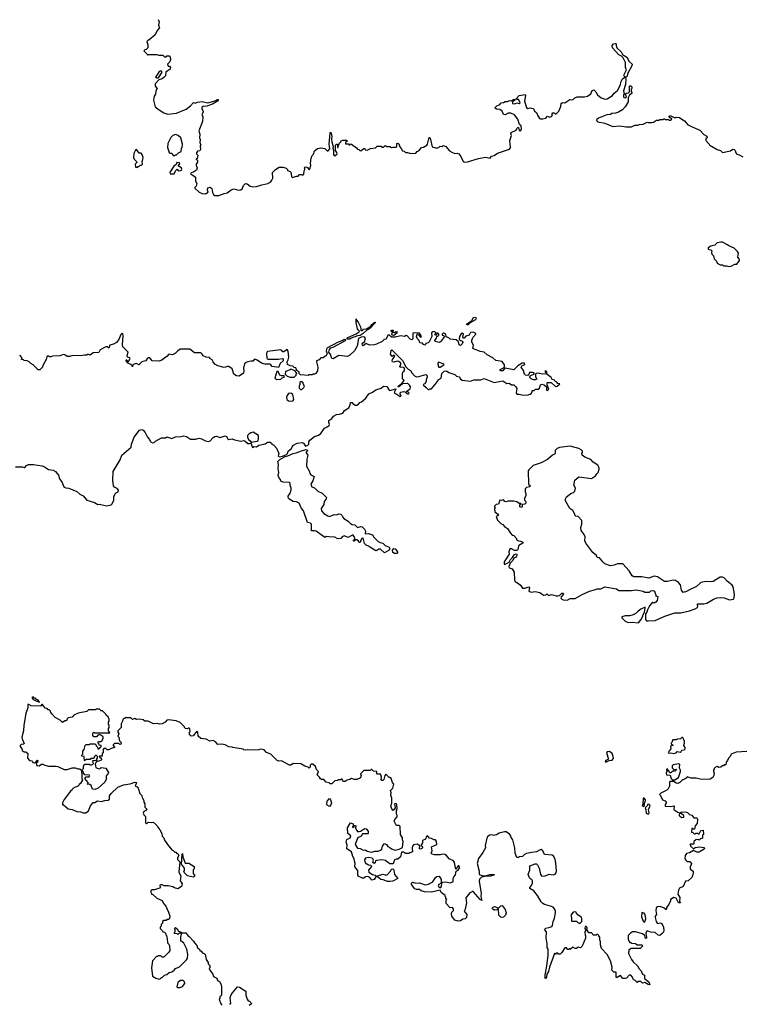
# Model space of a CAD drawing. Extents: x 2240384 to 2404287, y 351326 to 526670.
# Tile 112 of 256: x 2383388 to 2392571, y 402831 to 415372. Entities that reach past the tile are written whole.
import ezdxf

# ---------------------------------------------------------------- set-up
doc = ezdxf.new("R2010")
doc.units = 0

msp = doc.modelspace()

# ---------------------------------------------------------------- linework, layer by layer
at = {"layer": '0CON20XD'}
for points in [[(2385152, 415375), (2385166, 415346), (2385157, 415305), (2385170, 415265), (2385161, 415259), (2385138, 415235), (2385115, 415180), (2385035, 415110), (2385025, 415110), (2385010, 415095), (2385022, 415052), (2385020, 415015), (2384998, 414992), (2384982, 414988), (2384970, 414975), (2385008, 414938), (2385015, 414920), (2385025, 414930), (2385135, 414930), (2385155, 414922), (2385212, 414922), (2385235, 414900), (2385255, 414900), (2385265, 414910), (2385292, 414912), (2385307, 414895), (2385308, 414865), (2385300, 414835), (2385272, 414805), (2385282, 414782), (2385298, 414778), (2385310, 414765), (2385300, 414735), (2385285, 414730), (2385265, 414710), (2385252, 414708), (2385248, 414655), (2385226, 414634), (2385202, 414618), (2385163, 414607), (2385114, 414555), (2385114, 414525), (2385138, 414495), (2385123, 414467), (2385120, 414425), (2385103, 414397), (2385093, 414345), (2385114, 414264), (2385165, 414222), (2385226, 414186), (2385275, 414168), (2385385, 414183), (2385508, 414232), (2385565, 414273), (2385605, 414318), (2385625, 414310), (2385655, 414321), (2385715, 414328), (2385785, 414315), (2385834, 414324), (2385888, 414342), (2385905, 414356), (2385918, 414355), (2385919, 414345), (2385911, 414335), (2385845, 414297), (2385775, 414271), (2385728, 414265), (2385710, 414255), (2385710, 414235), (2385728, 414205), (2385728, 414195), (2385710, 414165), (2385720, 414135), (2385717, 414075), (2385670, 413955), (2385682, 413915), (2385678, 413865), (2385688, 413845), (2385683, 413807), (2385698, 413775), (2385690, 413765), (2385693, 413717), (2385685, 413702), (2385653, 413697), (2385640, 413675), (2385640, 413665), (2385660, 413645), (2385648, 413602), (2385632, 413595), (2385648, 413588), (2385652, 413575), (2385652, 413558), (2385637, 413533), (2385637, 413515), (2385650, 413485), (2385640, 413455), (2385602, 413428), (2385575, 413423), (2385564, 413405), (2385595, 413393), (2385628, 413365), (2385630, 413315), (2385647, 413285), (2385635, 413250), (2385620, 413235), (2385622, 413225), (2385675, 413174), (2385715, 413157), (2385755, 413152), (2385792, 413175), (2385782, 413202), (2385785, 413230), (2385815, 413238), (2385835, 413220), (2385845, 413170), (2385857, 413147), (2385875, 413132), (2385925, 413132), (2385992, 413158), (2386030, 413165), (2386084, 413206), (2386115, 413217), (2386175, 413200), (2386205, 413203), (2386223, 413217), (2386242, 413258), (2386265, 413287), (2386285, 413283), (2386325, 413250), (2386355, 413244), (2386405, 413246), (2386475, 413270), (2386550, 413285), (2386588, 413305), (2386602, 413328), (2386612, 413355), (2386610, 413425), (2386650, 413465), (2386695, 413492), (2386745, 413492), (2386785, 413480), (2386800, 413465), (2386802, 413452), (2386835, 413440), (2386845, 413430), (2386850, 413375), (2386863, 413363), (2386915, 413380), (2386935, 413380), (2386955, 413400), (2386985, 413400), (2386995, 413390), (2387008, 413405), (2387013, 413445), (2387023, 413465), (2387022, 413475), (2387012, 413485), (2387020, 413495), (2387036, 413496), (2387055, 413488), (2387075, 413460), (2387087, 413473), (2387097, 413515), (2387093, 413545), (2387104, 413606), (2387115, 413640), (2387132, 413658), (2387145, 413700), (2387185, 413730), (2387225, 413740), (2387275, 413730), (2387305, 413700), (2387318, 413702), (2387340, 413725), (2387332, 413785), (2387345, 413928), (2387355, 413938), (2387359, 413925), (2387366, 413885), (2387362, 413852)], [(2387362, 413852), (2387366, 413815), (2387383, 413755), (2387378, 413735), (2387388, 413705), (2387389, 413655), (2387395, 413641), (2387405, 413637), (2387433, 413665), (2387431, 413681), (2387412, 413705), (2387412, 413775), (2387425, 413788), (2387438, 413788), (2387440, 413745), (2387448, 413742), (2387450, 413775), (2387460, 413785), (2387462, 413798), (2387480, 413815), (2387485, 413830), (2387505, 413838), (2387558, 413838), (2387560, 413825), (2387542, 413808), (2387542, 413792), (2387575, 413790), (2387585, 413780), (2387595, 413780), (2387605, 413790), (2387615, 413788), (2387679, 413739), (2387692, 413722), (2387708, 413718), (2387725, 413702), (2387740, 413705), (2387775, 413730), (2387785, 413730), (2387790, 413715), (2387815, 413708), (2387858, 413732), (2387922, 413738), (2387945, 413760), (2387995, 413760), (2388005, 413750), (2388025, 413750), (2388045, 413768), (2388068, 413758), (2388107, 413757), (2388125, 413742), (2388145, 413750), (2388185, 413748), (2388193, 413757), (2388196, 413794), (2388205, 413801), (2388220, 413790), (2388231, 413751), (2388251, 413731), (2388265, 413702), (2388287, 413697), (2388305, 413682), (2388332, 413682), (2388375, 413668), (2388435, 413672), (2388455, 413692), (2388475, 413700), (2388510, 413745), (2388532, 413748), (2388575, 413772), (2388585, 413787), (2388605, 413873), (2388615, 413870), (2388625, 413845), (2388645, 413752), (2388685, 413738), (2388712, 413738), (2388728, 413742), (2388745, 413760), (2388772, 413758), (2388785, 413770), (2388820, 413755), (2388865, 413700), (2388893, 413683), (2388935, 413668), (2388965, 413672), (2388985, 413662), (2389010, 413630), (2389041, 413565), (2389055, 413559), (2389095, 413562), (2389235, 413603), (2389325, 413620), (2389385, 413610), (2389402, 413635), (2389435, 413642), (2389475, 413670), (2389629, 413721), (2389639, 413735), (2389641, 413749), (2389634, 413835), (2389657, 413895), (2389648, 413925), (2389650, 413935), (2389716, 413964), (2389723, 413987), (2389735, 414000), (2389745, 414000), (2389752, 413962), (2389765, 413956), (2389775, 413962), (2389783, 413983), (2389780, 414020), (2389758, 414038), (2389738, 414105), (2389695, 414162), (2389645, 414180), (2389615, 414180), (2389575, 414161), (2389554, 414164), (2389538, 414205), (2389505, 414230), (2389465, 414232), (2389446, 414245), (2389446, 414255), (2389469, 414275), (2389505, 414291), (2389525, 414312), (2389555, 414317), (2389575, 414331), (2389605, 414331), (2389632, 414342), (2389655, 414340), (2389685, 414358), (2389698, 414355), (2389697, 414345), (2389668, 414325), (2389670, 414305), (2389698, 414302), (2389725, 414313), (2389755, 414303), (2389764, 414315), (2389755, 414343), (2389745, 414354), (2389720, 414355), (2389717, 414365), (2389755, 414405), (2389829, 414419), (2389834, 414405), (2389822, 414335), (2389845, 414252), (2389865, 414240), (2389895, 414248), (2389935, 414240), (2389948, 414205), (2389975, 414190), (2389988, 414155), (2390014, 414114), (2390025, 414107), (2390055, 414107), (2390094, 414116), (2390115, 414142), (2390145, 414132), (2390165, 414140), (2390180, 414155), (2390170, 414165), (2390183, 414187), (2390200, 414185), (2390215, 414170), (2390225, 414172), (2390258, 414205), (2390283, 414265), (2390290, 414305), (2390305, 414318), (2390335, 414312), (2390400, 414355), (2390425, 414353), (2390445, 414360), (2390462, 414378), (2390491, 414389), (2390585, 414390), (2390625, 414397), (2390665, 414428), (2390685, 414468), (2390705, 414478), (2390732, 414455), (2390750, 414415), (2390800, 414375), (2390850, 414360), (2390873, 414365), (2390941, 414405), (2390965, 414437), (2391005, 414470), (2391045, 414543), (2391049, 414575), (2391071, 414619), (2391100, 414640), (2391089, 414665), (2391119, 414735), (2391110, 414765), (2391107, 414825), (2391078, 414888), (2391058, 414908), (2391025, 414926), (2390942, 415015), (2390938, 415045), (2390955, 415063), (2390979, 415069), (2390990, 415065), (2390988, 415045), (2390996, 415015), (2391053, 414963), (2391069, 414929), (2391127, 414895), (2391155, 414840), (2391191, 414805), (2391189, 414785), (2391135, 414682), (2391129, 414651), (2391115, 414640), (2391100, 414640), (2391108, 414632), (2391114, 414614), (2391108, 414545), (2391082, 414465), (2391090, 414425), (2391083, 414413), (2391083, 414385), (2391105, 414377), (2391122, 414385), (2391118, 414405), (2391100, 414425), (2391115, 414437), (2391145, 414440), (2391158, 414452), (2391160, 414525), (2391165, 414530), (2391178, 414528), (2391190, 414515), (2391190, 414495), (2391180, 414485), (2391180, 414455), (2391192, 414435), (2391161, 414409), (2391143, 414377), (2391143, 414325), (2391105, 414260), (2391068, 414225), (2391020, 414195), (2390979, 414181), (2390935, 414177), (2390915, 414163), (2390871, 414159), (2390763, 414117), (2390740, 414095), (2390742, 414082), (2390755, 414070), (2390846, 414056), (2390947, 414013), (2391035, 414018), (2391115, 414008), (2391185, 414008), (2391225, 414030), (2391263, 414027), (2391285, 414038), (2391335, 414042), (2391385, 414068), (2391395, 414062), (2391445, 414062), (2391465, 414068), (2391505, 414092), (2391535, 414090), (2391545, 414100), (2391585, 414100), (2391595, 414110), (2391605, 414110), (2391615, 414100), (2391655, 414100), (2391665, 414090), (2391685, 414090), (2391700, 414105), (2391688, 414118), (2391675, 414120), (2391662, 414132), (2391675, 414148), (2391685, 414148), (2391735, 414120), (2391755, 414130), (2391795, 414128), (2391838, 414098), (2391862, 414082), (2391902, 414032), (2391925, 414026), (2391956, 414006), (2392055, 413963), (2392105, 413908), (2392145, 413888), (2392148, 413865), (2392132, 413858), (2392130, 413835), (2392195, 413760), (2392205, 413760), (2392275, 413720), (2392320, 413705), (2392345, 413680), (2392445, 413702), (2392475, 413722), (2392495, 413717), (2392507, 413705), (2392512, 413675), (2392525, 413660), (2392555, 413652), (2392603, 413623)], [(2385155, 414632), (2385202, 414705), (2385192, 414722), (2385165, 414712), (2385141, 414669), (2385118, 414645), (2385135, 414633), (2385155, 414632)], [(2385365, 413640), (2385375, 413650), (2385385, 413650), (2385412, 413678), (2385448, 413692), (2385450, 413735), (2385460, 413745), (2385462, 413785), (2385440, 413865), (2385408, 413898), (2385375, 413908), (2385340, 413895), (2385315, 413870), (2385274, 413796), (2385270, 413745), (2385295, 413680), (2385305, 413670), (2385325, 413670), (2385342, 413642), (2385365, 413640)], [(2384885, 413490), (2384895, 413500), (2384908, 413502), (2384925, 413520), (2384942, 413518), (2384955, 413530), (2384950, 413565), (2384959, 413591), (2384960, 413615), (2384950, 413655), (2384935, 413670), (2384912, 413672), (2384875, 413720), (2384862, 413708), (2384843, 413667), (2384840, 413615), (2384848, 413595), (2384876, 413566), (2384880, 413555), (2384858, 413532), (2384863, 413493), (2384885, 413490)], [(2385305, 413408), (2385355, 413410), (2385372, 413445), (2385395, 413470), (2385402, 413455), (2385417, 413447), (2385441, 413449), (2385451, 413455), (2385456, 413466), (2385452, 413482), (2385425, 413502), (2385415, 413500), (2385410, 413505), (2385410, 413525), (2385430, 413535), (2385425, 413548), (2385390, 413555), (2385381, 413529), (2385353, 413505), (2385304, 413436), (2385300, 413425), (2385305, 413408)], [(2392415, 412228), (2392455, 412232), (2392503, 412257), (2392525, 412260), (2392560, 412305), (2392557, 412327), (2392540, 412345), (2392547, 412397), (2392535, 412420), (2392495, 412460), (2392425, 412490), (2392410, 412505), (2392345, 412538), (2392325, 412540), (2392275, 412528), (2392245, 412500), (2392195, 412488), (2392160, 412465), (2392160, 412455), (2392170, 412445), (2392195, 412440), (2392208, 412428), (2392202, 412405), (2392210, 412385), (2392230, 412365), (2392240, 412325), (2392267, 412297), (2392275, 412270), (2392315, 412250), (2392345, 412250), (2392358, 412238), (2392395, 412238), (2392415, 412228)], [(2387561, 411301), (2387556, 411305), (2387568, 411322), (2387675, 411370), (2387715, 411395), (2387720, 411405), (2387700, 411420), (2387693, 411433), (2387676, 411514), (2387675, 411560), (2387677, 411547), (2387701, 411521), (2387731, 411461), (2387737, 411435), (2387734, 411414), (2387758, 411415), (2387768, 411432), (2387806, 411434), (2387861, 411469), (2387875, 411488), (2387915, 411519), (2387922, 411515), (2387848, 411435), (2387814, 411416), (2387767, 411373), (2387725, 411349), (2387694, 411346), (2387613, 411317), (2387595, 411304), (2387561, 411301)], [(2389105, 411484), (2389085, 411484), (2389083, 411495), (2389151, 411539), (2389172, 411578), (2389198, 411585), (2389204, 411565), (2389195, 411549), (2389129, 411511), (2389105, 411484)], [(2390077, 410717), (2390100, 410695), (2390102, 410652), (2390115, 410650), (2390130, 410665), (2390112, 410722), (2390110, 410745), (2390115, 410750), (2390162, 410752), (2390215, 410700), (2390238, 410702), (2390270, 410735), (2390245, 410740), (2390228, 410758), (2390210, 410765), (2390205, 410780), (2390175, 410790), (2390160, 410815), (2390112, 410852), (2390107, 410887), (2390095, 410900), (2390080, 410895), (2390100, 410865), (2390095, 410860), (2390045, 410858), (2389995, 410870), (2389970, 410865), (2389960, 410855), (2389962, 410825), (2389980, 410795), (2389956, 410784), (2389934, 410784), (2389905, 410798), (2389888, 410815), (2389888, 410825), (2389894, 410836), (2389948, 410862), (2389940, 410875), (2389925, 410880), (2389883, 410877), (2389877, 410853), (2389865, 410842), (2389835, 410844), (2389821, 410855), (2389808, 410905), (2389779, 410945), (2389786, 410964), (2389825, 410980), (2389823, 410995), (2389792, 410998), (2389737, 410965), (2389685, 410913), (2389576, 410934), (2389565, 410930), (2389545, 410901), (2389518, 410898), (2389510, 410905), (2389510, 410915), (2389560, 410940), (2389567, 410955), (2389566, 410975), (2389535, 411019), (2389455, 411031), (2389416, 411065), (2389347, 411103), (2389307, 411137), (2389256, 411146), (2389164, 411185), (2389172, 411225), (2389151, 411265), (2389149, 411285), (2389164, 411326), (2389202, 411365), (2389200, 411375), (2389175, 411386), (2389155, 411390), (2389134, 411386), (2389115, 411354), (2389075, 411340), (2389054, 411316), (2389045, 411316), (2389035, 411330), (2389043, 411365), (2389025, 411377), (2389015, 411370), (2388991, 411335), (2388989, 411305), (2388999, 411289), (2389028, 411278), (2389037, 411265), (2389027, 411243), (2389005, 411223), (2388990, 411230), (2388979, 411269), (2388950, 411295), (2388875, 411302), (2388855, 411320), (2388822, 411332), (2388820, 411365), (2388795, 411380), (2388785, 411380), (2388770, 411365), (2388770, 411355), (2388788, 411348), (2388800, 411335), (2388752, 411268), (2388735, 411262), (2388682, 411272), (2388680, 411285), (2388698, 411315), (2388702, 411338), (2388718, 411342), (2388730, 411355), (2388730, 411365), (2388715, 411380), (2388705, 411380), (2388698, 411352), (2388685, 411350), (2388680, 411365), (2388690, 411375), (2388690, 411385), (2388675, 411400), (2388653, 411397), (2388638, 411382), (2388640, 411335), (2388613, 411287), (2388612, 411275), (2388595, 411258), (2388562, 411248), (2388560, 411235), (2388552, 411228), (2388535, 411233), (2388522, 411252), (2388487, 411257), (2388478, 411285), (2388458, 411305), (2388443, 411335), (2388452, 411368), (2388469, 411359), (2388495, 411330), (2388510, 411335), (2388485, 411380), (2388445, 411378), (2388415, 411384), (2388400, 411380), (2388398, 411305), (2388385, 411293), (2388365, 411301), (2388325, 411346), (2388315, 411349), (2388294, 411336), (2388245, 411346), (2388175, 411329), (2388125, 411330), (2388095, 411352), (2388078, 411352), (2388058, 411302), (2388033, 411297), (2388006, 411274), (2387935, 411241), (2387905, 411231), (2387846, 411226), (2387803, 411247), (2387765, 411217), (2387755, 411228), (2387752, 411245), (2387762, 411258), (2387783, 411267), (2387793, 411313), (2387786, 411326), (2387775, 411332), (2387741, 411329), (2387705, 411310), (2387690, 411215), (2387654, 411156), (2387595, 411097), (2387565, 411082), (2387454, 411096), (2387385, 411052), (2387367, 411057), (2387348, 411108), (2387326, 411135), (2387335, 411172), (2387355, 411191), (2387385, 411201), (2387541, 411285), (2387546, 411296), (2387525, 411300), (2387506, 411284), (2387445, 411263), (2387302, 411188), (2387292, 411152), (2387306, 411115), (2387295, 411090), (2387280, 411085), (2387257, 411063), (2387225, 411067), (2387205, 411038), (2387172, 411025), (2387170, 411015), (2387187, 410945), (2387185, 410900), (2387160, 410865), (2387145, 410858), (2387123, 410857), (2387115, 410850), (2387075, 410850), (2387065, 410840), (2386965, 410850), (2386950, 410865), (2386950, 410885), (2386922, 410902), (2386908, 410938), (2386885, 410940), (2386867, 410957), (2386833, 410963), (2386802, 410982), (2386797, 411013), (2386811, 411039), (2386820, 411075), (2386808, 411148), (2386795, 411173), (2386755, 411140), (2386742, 411142), (2386725, 411164), (2386715, 411167), (2386544, 411145), (2386536, 411135), (2386534, 411115), (2386537, 411065), (2386543, 411055), (2386555, 411048), (2386614, 411046), (2386685, 411046), (2386735, 411058), (2386745, 411053), (2386747, 411025), (2386709, 410991), (2386687, 410943), (2386605, 410953), (2386590, 410975), (2386574, 410984), (2386515, 410985), (2386469, 410999), (2386415, 411037), (2386385, 411048), (2386378, 411045), (2386365, 411022), (2386335, 411023), (2386295, 411013), (2386275, 411006), (2386255, 410989), (2386241, 410935), (2386246, 410895), (2386240, 410870), (2386185, 410830), (2386152, 410835), (2386118, 410858), (2386094, 410924), (2386055, 410953), (2386035, 410956), (2385995, 410940), (2385912, 410962), (2385874, 410984), (2385852, 411012), (2385839, 411039), (2385810, 411055), (2385805, 411070), (2385765, 411073), (2385725, 411090), (2385715, 411110), (2385695, 411128), (2385615, 411130), (2385558, 411175), (2385535, 411177), (2385435, 411174), (2385402, 411155), (2385375, 411123), (2385335, 411102), (2385288, 411112), (2385265, 411080), (2385250, 411075), (2385200, 411035), (2385165, 411023), (2385075, 411028), (2385045, 411063), (2385025, 411066), (2385015, 411060), (2384995, 411028), (2384945, 411013), (2384908, 410975), (2384875, 410991), (2384831, 410979), (2384825, 410950), (2384812, 410975), (2384772, 410995), (2384743, 411025), (2384745, 411040), (2384755, 411040), (2384762, 411022), (2384775, 411020), (2384796, 411056), (2384790, 411065), (2384762, 411072), (2384758, 411095), (2384769, 411135), (2384701, 411205), (2384698, 411235), (2384707, 411345), (2384702, 411372), (2384695, 411380), (2384675, 411360), (2384650, 411300), (2384620, 411260), (2384585, 411240), (2384538, 411225), (2384525, 411190), (2384507, 411207), (2384485, 411206), (2384415, 411166), (2384395, 411133), (2384325, 411128), (2384285, 411100), (2384255, 411110), (2384245, 411100), (2384215, 411100), (2384165, 411089), (2384065, 411096), (2384025, 411083), (2383995, 411083), (2383964, 411104), (2383945, 411107), (2383898, 411092), (2383805, 411087), (2383785, 411078), (2383768, 411078), (2383755, 411088), (2383740, 411085), (2383733, 411077), (2383727, 411043), (2383683, 410967), (2383680, 410945), (2383645, 410910), (2383625, 410910), (2383560, 410975), (2383531, 410991), (2383510, 411015), (2383485, 411028), (2383445, 411030), (2383435, 411040), (2383412, 411042), (2383420, 411065), (2383388, 411098)], [(2388155, 411350), (2388133, 411353), (2388130, 411365), (2388140, 411390), (2388123, 411405), (2388124, 411415), (2388131, 411419), (2388145, 411417), (2388150, 411405), (2388140, 411390), (2388165, 411388), (2388185, 411399), (2388197, 411395), (2388195, 411381), (2388155, 411350)], [(2383335, 409676), (2383425, 409676), (2383445, 409666), (2383455, 409669), (2383475, 409694), (2383502, 409705), (2383565, 409707), (2383675, 409689), (2383705, 409678), (2383755, 409644), (2383816, 409636), (2383845, 409617), (2383881, 409571), (2383894, 409525), (2383930, 409475), (2383945, 409430), (2383955, 409418), (2383975, 409408), (2384015, 409403), (2384115, 409364), (2384155, 409329), (2384195, 409308), (2384245, 409250), (2384342, 409222), (2384385, 409198), (2384405, 409200), (2384495, 409180), (2384555, 409192), (2384566, 409204), (2384586, 409254), (2384586, 409295), (2384599, 409325), (2384610, 409340), (2384645, 409360), (2384648, 409378), (2384631, 409401), (2384595, 409416), (2384584, 409434), (2384574, 409505), (2384580, 409615), (2384669, 409765), (2384689, 409825), (2384809, 409925), (2384813, 409965), (2384848, 410055), (2384916, 410144), (2384945, 410153), (2384962, 410145), (2384986, 410115), (2385016, 410056), (2385043, 410025), (2385050, 410005), (2385065, 409991), (2385085, 409983), (2385102, 409988), (2385118, 410005), (2385195, 410044), (2385245, 410048), (2385265, 410058), (2385325, 410038), (2385372, 410058), (2385445, 410061), (2385475, 410072), (2385515, 410064), (2385565, 410030), (2385629, 410029), (2385675, 410041), (2385705, 410034), (2385755, 410007), (2385795, 410000), (2385815, 410008), (2385855, 410052), (2385875, 410062), (2385896, 410066), (2385945, 410049), (2386005, 410072), (2386025, 410062), (2386040, 410035), (2386055, 410026), (2386095, 410032), (2386125, 410019), (2386206, 410004), (2386245, 410012), (2386262, 410005), (2386294, 409974), (2386317, 409973), (2386335, 409980), (2386355, 409924), (2386375, 409937), (2386405, 409931), (2386435, 409953), (2386515, 409971), (2386545, 409990), (2386582, 409992), (2386595, 409980), (2386600, 409965), (2386625, 409952), (2386661, 409915), (2386692, 409845), (2386684, 409815), (2386695, 409804), (2386738, 409812), (2386788, 409832), (2386799, 409845), (2386809, 409875), (2386850, 409910), (2386871, 409949), (2386925, 409979), (2386986, 409986), (2387006, 409976), (2387030, 409940), (2387059, 409951), (2387072, 409965), (2387071, 409995), (2387084, 410015), (2387145, 410062), (2387195, 410079), (2387225, 410103), (2387271, 410169), (2387306, 410184), (2387330, 410205), (2387337, 410217), (2387326, 410245), (2387326, 410265), (2387365, 410294), (2387386, 410324), (2387425, 410345), (2387464, 410346), (2387505, 410362), (2387526, 410394), (2387581, 410429), (2387598, 410465), (2387602, 410498), (2387625, 410497), (2387633, 410483), (2387665, 410462), (2387685, 410460), (2387705, 410474), (2387722, 410498), (2387744, 410506), (2387800, 410550), (2387837, 410605), (2387885, 410629), (2387925, 410657), (2387993, 410677), (2388026, 410704), (2388068, 410698), (2388095, 410654), (2388105, 410648), (2388180, 410670), (2388182, 410665), (2388162, 410622), (2388235, 410571), (2388250, 410575), (2388238, 410605), (2388243, 410627), (2388285, 410637), (2388308, 410628), (2388314, 410614), (2388330, 410605), (2388345, 410608), (2388350, 410615), (2388345, 410622), (2388320, 410635), (2388324, 410646), (2388365, 410670), (2388367, 410695), (2388356, 410716), (2388335, 410738), (2388325, 410740), (2388265, 410732), (2388220, 410695), (2388210, 410695), (2388215, 410710), (2388260, 410740), (2388288, 410775), (2388268, 410798), (2388267, 410865), (2388275, 410890), (2388290, 410905), (2388290, 410925), (2388286, 410936), (2388265, 410947), (2388235, 410940), (2388232, 410955), (2388246, 410974), (2388246, 410995), (2388220, 411020), (2388198, 411022), (2388155, 411009), (2388141, 411015), (2388136, 411025), (2388139, 411045), (2388168, 411085), (2388155, 411100), (2388135, 411082), (2388115, 411110), (2388124, 411156), (2388132, 411168), (2388265, 411029), (2388311, 410951), (2388339, 410919), (2388368, 410905), (2388384, 410874), (2388420, 410835), (2388445, 410823), (2388475, 410827), (2388565, 410853), (2388576, 410846), (2388580, 410825), (2388568, 410785), (2388567, 410763), (2388550, 410735), (2388530, 410725), (2388533, 410715), (2388569, 410689), (2388595, 410660), (2388605, 410660), (2388615, 410670), (2388635, 410670), (2388700, 410745), (2388703, 410757), (2388720, 410775), (2388720, 410785), (2388758, 410805), (2388768, 410865), (2388796, 410894), (2388825, 410900), (2388855, 410879), (2388932, 410852), (2388955, 410833), (2388994, 410824), (2389006, 410795), (2389025, 410780), (2389135, 410766), (2389175, 410784), (2389265, 410786), (2389305, 410801), (2389435, 410752), (2389545, 410771), (2389595, 410737), (2389625, 410741), (2389655, 410722), (2389685, 410722), (2389712, 410695), (2389722, 410675), (2389717, 410625), (2389725, 410600), (2389755, 410600), (2389805, 410588), (2389868, 410592), (2389895, 410600), (2389910, 410615), (2389920, 410635), (2389920, 410650), (2389945, 410650), (2389963, 410667), (2389995, 410667), (2390013, 410677), (2390025, 410722), (2390045, 410728), (2390077, 410717)], [(2388745, 410948), (2388792, 410975), (2388798, 410985), (2388725, 411011), (2388717, 410995), (2388720, 410960), (2388728, 410948), (2388745, 410948)], [(2386665, 410791), (2386715, 410795), (2386731, 410809), (2386755, 410818), (2386762, 410825), (2386760, 410835), (2386725, 410836), (2386705, 410843), (2386680, 410890), (2386665, 410890), (2386638, 410805), (2386665, 410791)], [(2386835, 410818), (2386885, 410820), (2386910, 410845), (2386910, 410855), (2386920, 410865), (2386898, 410898), (2386845, 410920), (2386835, 410910), (2386775, 410890), (2386770, 410855), (2386795, 410830), (2386835, 410818)], [(2386985, 410660), (2387015, 410690), (2387018, 410705), (2387000, 410735), (2387000, 410745), (2386985, 410760), (2386965, 410760), (2386960, 410755), (2386960, 410725), (2386948, 410702), (2386948, 410678), (2386965, 410660), (2386985, 410660)], [(2386865, 410512), (2386875, 410520), (2386880, 410535), (2386867, 410597), (2386845, 410614), (2386815, 410609), (2386796, 410585), (2386789, 410565), (2386793, 410535), (2386815, 410518), (2386865, 410512)], [(2386338, 409988), (2386365, 409994), (2386415, 410002), (2386426, 410014), (2386432, 410035), (2386430, 410075), (2386365, 410118), (2386335, 410110), (2386307, 410093), (2386292, 410075), (2386292, 410055), (2386305, 410023), (2386327, 410007), (2386338, 409988)], [(2388035, 408583), (2387987, 408627), (2387964, 408626), (2387941, 408609), (2387925, 408606), (2387857, 408647), (2387835, 408667), (2387805, 408678), (2387782, 408702), (2387765, 408768), (2387755, 408770), (2387750, 408765), (2387730, 408735), (2387732, 408725), (2387725, 408713), (2387715, 408713), (2387706, 408736), (2387685, 408747), (2387662, 408748), (2387655, 408730), (2387645, 408730), (2387640, 408735), (2387642, 408745), (2387658, 408752), (2387657, 408763), (2387650, 408790), (2387635, 408810), (2387575, 408778), (2387525, 408797), (2387497, 408783), (2387480, 408765), (2387455, 408758), (2387435, 408762), (2387405, 408782), (2387327, 408783), (2387295, 408790), (2387275, 408778), (2387165, 408858), (2387145, 408862), (2387105, 408860), (2387107, 408945), (2387095, 408957), (2387055, 408968), (2387003, 409115), (2386975, 409153), (2386948, 409215), (2386915, 409232), (2386873, 409233), (2386817, 409267), (2386808, 409285), (2386808, 409305), (2386835, 409342), (2386848, 409385), (2386848, 409405), (2386836, 409444), (2386837, 409467), (2386825, 409475), (2386745, 409481), (2386718, 409495), (2386712, 409515), (2386689, 409539), (2386684, 409565), (2386690, 409605), (2386681, 409655), (2386687, 409705), (2386678, 409745), (2386705, 409769), (2386772, 409808), (2386807, 409815), (2386875, 409848), (2386912, 409855), (2386979, 409881), (2387035, 409896), (2387053, 409893), (2387057, 409885), (2387040, 409865), (2387040, 409855), (2387059, 409825), (2387047, 409775), (2387042, 409685), (2387082, 409615), (2387085, 409590), (2387100, 409575), (2387142, 409555), (2387125, 409500), (2387097, 409455), (2387105, 409432), (2387113, 409423), (2387145, 409410), (2387187, 409367), (2387242, 409342), (2387283, 409305), (2387297, 409285), (2387295, 409270), (2387267, 409235), (2387263, 409195), (2387231, 409145), (2387234, 409114), (2387265, 409084), (2387315, 409051), (2387335, 409044), (2387395, 409069), (2387425, 409067), (2387457, 409077), (2387480, 409075), (2387495, 409062), (2387504, 409034), (2387518, 409018), (2387575, 408986), (2387605, 408954), (2387625, 408943), (2387658, 408938), (2387692, 408902), (2387735, 408917), (2387754, 408914), (2387784, 408884), (2387793, 408855), (2387792, 408822), (2387835, 408827), (2387885, 408810), (2387902, 408782), (2387955, 408727), (2387983, 408713), (2388015, 408706), (2388044, 408675), (2388096, 408655), (2388104, 408635), (2388095, 408616), (2388035, 408583)], [(2391395, 407713), (2391485, 407720), (2391610, 407775), (2391735, 407819), (2391815, 407817), (2391925, 407841), (2391994, 407866), (2392026, 407884), (2392030, 407905), (2392020, 407925), (2392028, 407932), (2392105, 407931), (2392145, 407939), (2392229, 407991), (2392275, 408007), (2392315, 408011), (2392366, 408006), (2392435, 407983), (2392485, 407992), (2392493, 408007), (2392498, 408055), (2392480, 408150), (2392468, 408168), (2392402, 408222), (2392370, 408260), (2392343, 408273), (2392315, 408272), (2392225, 408218), (2392195, 408212), (2392135, 408217), (2392066, 408204), (2392015, 408151), (2391925, 408109), (2391885, 408087), (2391845, 408078), (2391820, 408105), (2391807, 408175), (2391785, 408202), (2391745, 408230), (2391715, 408233), (2391644, 408216), (2391605, 408217), (2391515, 408277), (2391475, 408286), (2391405, 408259), (2391315, 408274), (2391214, 408274), (2391195, 408287), (2391155, 408353), (2391075, 408439), (2391005, 408440), (2390965, 408423), (2390915, 408417), (2390845, 408443), (2390820, 408465), (2390778, 408518), (2390745, 408520), (2390738, 408548), (2390690, 408585), (2390604, 408705), (2390590, 408735), (2390596, 408786), (2390582, 408815), (2390542, 408865), (2390540, 408905), (2390550, 408945), (2390550, 408995), (2390505, 409042), (2390475, 409050), (2390463, 409063), (2390462, 409075), (2390435, 409120), (2390397, 409147), (2390342, 409245), (2390343, 409267), (2390357, 409293), (2390410, 409335), (2390445, 409348), (2390462, 409368), (2390473, 409405), (2390448, 409445), (2390462, 409508), (2390515, 409548), (2390675, 409528), (2390726, 409564), (2390741, 409589), (2390758, 409605), (2390772, 409645), (2390772, 409665), (2390755, 409698), (2390695, 409738), (2390665, 409772), (2390590, 409800), (2390558, 409825), (2390552, 409845), (2390562, 409858), (2390560, 409875), (2390542, 409895), (2390515, 409911), (2390405, 409940), (2390267, 409923), (2390239, 409911), (2390210, 409885), (2390212, 409848), (2390203, 409837), (2390176, 409824), (2390115, 409772), (2390035, 409728), (2389930, 409695), (2389875, 409640), (2389868, 409625), (2389870, 409455), (2389898, 409435), (2389885, 409420), (2389848, 409412), (2389828, 409395), (2389828, 409358), (2389837, 409337), (2389837, 409313), (2389820, 409275), (2389823, 409253), (2389840, 409235), (2389840, 409215), (2389825, 409200), (2389792, 409198), (2389790, 409165), (2389785, 409160), (2389760, 409165), (2389760, 409195), (2389778, 409202), (2389775, 409210), (2389755, 409210), (2389725, 409230), (2389685, 409240), (2389615, 409238), (2389585, 409230), (2389570, 409235), (2389555, 409257), (2389525, 409248), (2389505, 409250), (2389488, 409202), (2389462, 409198), (2389440, 409175), (2389440, 409165), (2389450, 409155), (2389440, 409145), (2389443, 409103), (2389478, 409078), (2389488, 409055), (2389458, 409042), (2389477, 408997), (2389520, 408955), (2389543, 408943), (2389568, 408915), (2389603, 408893), (2389641, 408831), (2389665, 408808), (2389685, 408800), (2389720, 408765), (2389720, 408745), (2389744, 408734), (2389775, 408730), (2389800, 408715), (2389800, 408705), (2389750, 408675), (2389743, 408665), (2389737, 408623), (2389725, 408610), (2389695, 408610), (2389655, 408630), (2389635, 408630), (2389622, 408595), (2389627, 408563), (2389564, 408466), (2389560, 408445), (2389565, 408433), (2389626, 408464), (2389644, 408496), (2389670, 408520), (2389695, 408558), (2389715, 408568), (2389723, 408563), (2389726, 408555), (2389720, 408540), (2389707, 408523), (2389686, 408514), (2389672, 408485), (2389639, 408451), (2389622, 408405), (2389625, 408392), (2389666, 408376), (2389688, 408335), (2389693, 408233), (2389704, 408214), (2389745, 408192), (2389769, 408169), (2389795, 408130), (2389825, 408132), (2389875, 408149), (2389884, 408135), (2389875, 408092), (2389905, 408080), (2389955, 408090), (2390015, 408077), (2390065, 408044), (2390092, 408048), (2390105, 408058), (2390127, 408037), (2390165, 408051), (2390225, 408032), (2390245, 408032), (2390265, 408036), (2390295, 408066), (2390315, 408069), (2390317, 408055), (2390290, 408020), (2390286, 408005), (2390295, 407989), (2390315, 407981), (2390365, 407977), (2390401, 407999), (2390465, 407998), (2390555, 408050), (2390650, 408095), (2390715, 408108), (2390745, 408122), (2390795, 408122), (2390845, 408146), (2390992, 408122), (2391025, 408100), (2391185, 408100), (2391245, 408108), (2391332, 408092), (2391355, 408080), (2391415, 408080), (2391433, 408097), (2391465, 408102), (2391477, 408095), (2391490, 408055), (2391500, 408045), (2391490, 408035), (2391520, 408025), (2391510, 407975), (2391495, 407952), (2391475, 407942), (2391455, 407948), (2391438, 407935), (2391414, 407905), (2391388, 407855), (2391382, 407825), (2391364, 407806), (2391361, 407731), (2391374, 407714), (2391395, 407713)], [(2388195, 408571), (2388163, 408573), (2388144, 408585), (2388138, 408615), (2388155, 408638), (2388175, 408632), (2388203, 408595), (2388204, 408576), (2388195, 408571)], [(2391275, 407690), (2391305, 407726), (2391330, 407775), (2391334, 407796), (2391349, 407825), (2391360, 407875), (2391357, 407887), (2391305, 407862), (2391271, 407839), (2391245, 407812), (2391205, 407792), (2391165, 407780), (2391105, 407778), (2391060, 407765), (2391062, 407752), (2391102, 407712), (2391143, 407693), (2391195, 407700), (2391275, 407690)], [(2383640, 406680), (2383638, 406688), (2383618, 406708), (2383602, 406712), (2383588, 406728), (2383572, 406732), (2383558, 406748), (2383542, 406738), (2383562, 406712), (2383635, 406680), (2383640, 406680)], [(2384425, 405940), (2384385, 405922), (2384370, 405930), (2384350, 405895), (2384353, 405863), (2384360, 405845), (2384375, 405838), (2384408, 405832), (2384425, 405848), (2384488, 405838), (2384522, 405785), (2384508, 405752), (2384490, 405745), (2384490, 405715), (2384500, 405705), (2384492, 405698), (2384475, 405660), (2384390, 405585), (2384352, 405568), (2384315, 405570), (2384299, 405619), (2384282, 405632), (2384250, 405635), (2384260, 405645), (2384260, 405655), (2384220, 405705), (2384235, 405730), (2384275, 405730), (2384280, 405745), (2384275, 405750), (2384220, 405755), (2384203, 405773), (2384197, 405797), (2384180, 405815), (2384200, 405835), (2384200, 405865), (2384210, 405875), (2384212, 405888), (2384275, 405890), (2384285, 405880), (2384305, 405880), (2384328, 405892), (2384322, 405938), (2384355, 405940), (2384370, 405930), (2384370, 405955), (2384380, 405965), (2384380, 405985), (2384368, 405998), (2384355, 406000), (2384340, 405985), (2384335, 405960), (2384295, 405960), (2384285, 405950), (2384235, 405950), (2384215, 405930), (2384210, 405935), (2384220, 405945), (2384210, 405955), (2384210, 405985), (2384182, 405992), (2384180, 406005), (2384192, 406018), (2384193, 406057), (2384210, 406075), (2384223, 406127), (2384235, 406140), (2384275, 406140), (2384285, 406150), (2384345, 406150), (2384358, 406138), (2384362, 406122), (2384378, 406108), (2384385, 406080), (2384395, 406090), (2384408, 406092), (2384412, 406108), (2384428, 406112), (2384428, 406128), (2384402, 406132), (2384400, 406145), (2384390, 406155), (2384390, 406175), (2384395, 406180), (2384422, 406178), (2384433, 406187), (2384452, 406218), (2384452, 406242), (2384415, 406262), (2384395, 406262), (2384385, 406260), (2384365, 406238), (2384335, 406238), (2384320, 406255), (2384320, 406285), (2384332, 406298), (2384345, 406290), (2384515, 406290), (2384525, 406280), (2384537, 406293), (2384520, 406315), (2384520, 406345), (2384530, 406355), (2384530, 406385), (2384520, 406395), (2384520, 406425), (2384530, 406435), (2384530, 406465), (2384520, 406475), (2384518, 406488), (2384490, 406515), (2384488, 406528), (2384445, 406570), (2384425, 406570), (2384405, 406590), (2384365, 406590), (2384355, 406580), (2384265, 406580), (2384245, 406560), (2384133, 406537), (2384080, 406515), (2384055, 406490), (2384005, 406480), (2383993, 406467), (2383985, 406440), (2383965, 406440), (2383935, 406420), (2383905, 406450), (2383840, 406485), (2383800, 406525), (2383795, 406540), (2383780, 406555), (2383780, 406565), (2383765, 406580), (2383752, 406582), (2383738, 406598), (2383712, 406602), (2383678, 406648), (2383670, 406650), (2383655, 406630), (2383535, 406632), (2383505, 406650), (2383492, 406648), (2383492, 406605), (2383467, 406533), (2383443, 406387), (2383438, 406315), (2383416, 406235), (2383420, 406210), (2383446, 406154), (2383436, 406144), (2383405, 406139), (2383396, 406125), (2383396, 406115), (2383417, 406085), (2383418, 406065), (2383445, 406048), (2383467, 406047), (2383490, 406025), (2383488, 405965), (2383515, 405936), (2383545, 405930), (2383552, 405925), (2383555, 405912), (2383575, 405907), (2383590, 405910), (2383615, 405940), (2383620, 405935), (2383616, 405914), (2383598, 405902), (2383605, 405874), (2383635, 405870), (2383665, 405888), (2383685, 405890), (2383710, 405875), (2383755, 405862), (2383855, 405864), (2383875, 405860), (2383955, 405822), (2383995, 405823), (2384055, 405843), (2384095, 405842), (2384128, 405828), (2384155, 405830), (2384170, 405815), (2384180, 405765), (2384182, 405705), (2384190, 405685), (2384162, 405645), (2384145, 405630), (2384138, 405612), (2384127, 405603), (2384095, 405598), (2384065, 405580), (2384056, 405564), (2384034, 405546), (2383955, 405440), (2383932, 405395), (2383935, 405370), (2383945, 405370), (2384005, 405322), (2384055, 405313), (2384117, 405287), (2384165, 405282), (2384198, 405268), (2384232, 405268), (2384263, 405297), (2384292, 405358), (2384325, 405400), (2384345, 405400), (2384378, 405422), (2384425, 405414), (2384475, 405428), (2384515, 405429), (2384533, 405445), (2384533, 405487), (2384552, 405515), (2384640, 405595), (2384713, 405627), (2384795, 405638), (2384855, 405660), (2384877, 405655), (2384858, 405608), (2384885, 405600), (2384900, 405585), (2384920, 405515), (2384945, 405490), (2384948, 405465), (2384955, 405458), (2384972, 405425), (2384972, 405405), (2384982, 405385), (2384983, 405343), (2385007, 405315), (2385005, 405303), (2384970, 405285), (2384962, 405265), (2384970, 405245), (2384992, 405222), (2384993, 405143), (2385005, 405130), (2385025, 405150), (2385065, 405148), (2385085, 405152), (2385103, 405143), (2385145, 405100), (2385148, 405085), (2385172, 405055), (2385198, 405005), (2385203, 404973), (2385225, 404950), (2385235, 404920), (2385285, 404850), (2385330, 404795), (2385345, 404790), (2385365, 404770), (2385378, 404768), (2385392, 404752), (2385405, 404750), (2385418, 404725), (2385400, 404695), (2385400, 404675), (2385430, 404645), (2385418, 404515), (2385440, 404465), (2385432, 404405), (2385448, 404388), (2385458, 404365), (2385449, 404331), (2385405, 404303), (2385360, 404315), (2385338, 404328), (2385281, 404341), (2385231, 404341), (2385195, 404356), (2385170, 404345), (2385182, 404325), (2385168, 404312), (2385105, 404290), (2385075, 404290), (2385060, 404275), (2385060, 404255), (2385070, 404245), (2385070, 404235), (2385085, 404230), (2385135, 404182), (2385203, 404153), (2385222, 404115), (2385251, 404081), (2385286, 404006), (2385300, 403955), (2385298, 403922), (2385285, 403910), (2385265, 403910), (2385255, 403900), (2385225, 403900), (2385210, 403885), (2385210, 403865), (2385193, 403847), (2385190, 403825), (2385180, 403815), (2385180, 403795), (2385210, 403765), (2385212, 403752), (2385235, 403750), (2385248, 403738), (2385250, 403715), (2385260, 403705), (2385268, 403665), (2385273, 403613), (2385290, 403595), (2385298, 403575), (2385300, 403515), (2385290, 403495), (2385225, 403430), (2385205, 403430), (2385185, 403450), (2385155, 403450), (2385145, 403440), (2385132, 403438), (2385080, 403385), (2385068, 403295), (2385081, 403191), (2385125, 403162), (2385165, 403150), (2385177, 403153), (2385195, 403170), (2385205, 403170), (2385235, 403200), (2385265, 403210), (2385293, 403237), (2385327, 403243), (2385356, 403264), (2385375, 403288), (2385425, 403308), (2385512, 403395), (2385525, 403420), (2385532, 403465), (2385518, 403535), (2385478, 403608), (2385455, 403630), (2385440, 403635), (2385440, 403685), (2385450, 403725), (2385435, 403740), (2385422, 403738), (2385405, 403720), (2385395, 403730), (2385362, 403732), (2385360, 403745), (2385370, 403755), (2385370, 403785), (2385360, 403795), (2385375, 403808), (2385395, 403790), (2385412, 403762), (2385445, 403750), (2385455, 403740), (2385505, 403740), (2385530, 403705), (2385546, 403696), (2385602, 403635), (2385614, 403614), (2385645, 403580), (2385652, 403552), (2385680, 403535), (2385682, 403512), (2385695, 403510), (2385722, 403482), (2385738, 403478), (2385750, 403465), (2385762, 403425), (2385763, 403403), (2385790, 403365), (2385790, 403345), (2385810, 403325), (2385810, 403295), (2385802, 403285), (2385810, 403265), (2385850, 403215), (2385860, 403185), (2385900, 403165), (2385910, 403135), (2385935, 403120), (2385952, 403092), (2385962, 403055), (2385958, 402948), (2385940, 402925), (2385940, 402905), (2385930, 402895), (2385950, 402835), (2385965, 402820)], [(2390204, 403926), (2390217, 403995), (2390216, 404016), (2390205, 404048), (2390185, 404068), (2390165, 404078), (2390075, 404101), (2390055, 404113), (2390033, 404135), (2389986, 404215), (2389940, 404275), (2389889, 404305), (2389890, 404320), (2389910, 404345), (2389922, 404375), (2389922, 404405), (2389915, 404420), (2389903, 404423), (2389885, 404440), (2389867, 404485), (2389891, 404545), (2389890, 404595), (2389955, 404620), (2389975, 404620), (2389985, 404608), (2390008, 404565), (2390026, 404486), (2390043, 404463), (2390084, 404465), (2390135, 404490), (2390185, 404480), (2390211, 404489), (2390225, 404505), (2390228, 404525), (2390221, 404631), (2390210, 404675), (2390193, 404713), (2390175, 404730), (2390075, 404740), (2390056, 404786), (2390035, 404802), (2390020, 404800), (2389976, 404774), (2389915, 404764), (2389848, 404752), (2389821, 404739), (2389795, 404713), (2389755, 404710), (2389745, 404700), (2389725, 404700), (2389704, 404754), (2389698, 404825), (2389672, 404925), (2389652, 404955), (2389647, 404977), (2389629, 404999), (2389587, 405027), (2389565, 405028), (2389498, 405012), (2389465, 404990), (2389443, 404987), (2389435, 404980), (2389405, 404988), (2389373, 404987), (2389350, 404965), (2389340, 404945), (2389320, 404855), (2389322, 404825), (2389292, 404765), (2389233, 404687), (2389220, 404625), (2389242, 404525), (2389245, 404482), (2389295, 404467), (2389325, 404467), (2389378, 404482), (2389440, 404485), (2389430, 404475), (2389388, 404462), (2389315, 404460), (2389275, 404450), (2389248, 404425), (2389244, 404395), (2389267, 404245), (2389266, 404205), (2389278, 404152), (2389254, 404164), (2389168, 404268), (2389155, 404268), (2389145, 404257), (2389125, 404250), (2389072, 404185), (2389082, 404125), (2389067, 404043), (2389052, 404015), (2389088, 403975), (2389080, 403935), (2389065, 403920), (2389036, 403914), (2389005, 403892), (2388975, 403888), (2388935, 403903), (2388897, 403955), (2388890, 403985), (2388897, 404003), (2388918, 404025), (2388917, 404045), (2388902, 404062), (2388875, 404060), (2388865, 404067), (2388823, 404115), (2388822, 404155), (2388830, 404165), (2388820, 404175), (2388820, 404195), (2388810, 404205), (2388810, 404215), (2388760, 404255), (2388746, 404286), (2388635, 404257), (2388545, 404264), (2388506, 404276), (2388484, 404294), (2388445, 404293), (2388422, 404302), (2388382, 404355), (2388380, 404375), (2388395, 404387), (2388435, 404374), (2388485, 404377), (2388555, 404354), (2388599, 404361), (2388651, 404389), (2388685, 404447), (2388705, 404458), (2388735, 404462), (2388758, 404422), (2388760, 404375), (2388728, 404355), (2388723, 404345), (2388730, 404325), (2388742, 404318), (2388755, 404320), (2388765, 404332), (2388768, 404372), (2388782, 404388), (2388819, 404389), (2388875, 404376), (2388908, 404392), (2388913, 404405), (2388913, 404437), (2388920, 404455), (2388942, 404478), (2388950, 404525), (2388975, 404540), (2388997, 404575), (2388985, 404593), (2388975, 404593), (2388945, 404550), (2388928, 404635), (2388915, 404660), (2388860, 404685), (2388825, 404728), (2388807, 404737), (2388775, 404742), (2388745, 404733), (2388675, 404733), (2388645, 404742), (2388630, 404755), (2388644, 404786), (2388638, 404835), (2388702, 404868), (2388701, 404905), (2388686, 404926), (2388665, 404927), (2388635, 404942), (2388610, 404945), (2388595, 404970), (2388583, 404977), (2388572, 404968), (2388560, 404935), (2388522, 404915), (2388522, 404888), (2388500, 404855), (2388518, 404845), (2388520, 404825), (2388513, 404817), (2388495, 404808), (2388485, 404812), (2388488, 404848), (2388455, 404870), (2388407, 404863), (2388394, 404846), (2388390, 404825), (2388395, 404772), (2388358, 404762), (2388345, 404750), (2388305, 404752), (2388279, 404769), (2388255, 404767), (2388240, 404710), (2388205, 404678), (2388185, 404679), (2388165, 404670), (2388148, 404622), (2388105, 404622), (2388080, 404635), (2388051, 404661), (2388005, 404671), (2387935, 404663), (2387924, 404656), (2387917, 404633), (2387906, 404624), (2387888, 404635), (2387897, 404665), (2387891, 404681), (2387880, 404690), (2387835, 404699), (2387795, 404692), (2387781, 404669), (2387791, 404631), (2387835, 404608), (2387861, 404601), (2387870, 404585), (2387835, 404540), (2387838, 404515), (2387882, 404482), (2387918, 404475), (2387928, 404465), (2387927, 404453), (2387905, 404422), (2387875, 404412), (2387850, 404445), (2387825, 404458), (2387796, 404454), (2387775, 404438), (2387755, 404437), (2387702, 404462), (2387698, 404475), (2387699, 404535), (2387670, 404565), (2387660, 404585), (2387664, 404625), (2387653, 404655), (2387651, 404685), (2387633, 404713), (2387615, 404773), (2387559, 404809), (2387563, 404863), (2387548, 404895), (2387555, 404930), (2387599, 404951), (2387610, 404975), (2387568, 405005), (2387565, 405078), (2387605, 405140), (2387638, 405128), (2387640, 405105), (2387635, 405100), (2387630, 405095), (2387635, 405082), (2387650, 405095), (2387652, 405108), (2387665, 405110), (2387670, 405105), (2387668, 405075), (2387683, 405043), (2387695, 405032), (2387715, 405031), (2387732, 405038), (2387785, 405072), (2387802, 405065), (2387827, 405035), (2387830, 405005), (2387825, 405000), (2387755, 405000), (2387739, 404971), (2387704, 404956), (2387694, 404946), (2387662, 404865), (2387695, 404818), (2387726, 404816), (2387765, 404796), (2387795, 404799), (2387815, 404782), (2387875, 404769), (2387915, 404781), (2387955, 404781), (2387987, 404793), (2388003, 404807), (2388011, 404845), (2388035, 404877), (2388062, 404865), (2388081, 404841), (2388105, 404830), (2388125, 404810), (2388175, 404796), (2388224, 404806), (2388265, 404830), (2388276, 404905), (2388267, 404925), (2388265, 404950), (2388240, 404995), (2388238, 405095), (2388225, 405108), (2388195, 405108), (2388184, 405114), (2388162, 405165), (2388170, 405185), (2388197, 405217), (2388198, 405235), (2388188, 405255), (2388190, 405295), (2388200, 405325), (2388193, 405373), (2388185, 405387), (2388164, 405386), (2388172, 405335), (2388159, 405311), (2388145, 405300), (2388135, 405310), (2388117, 405355), (2388130, 405395), (2388132, 405455), (2388118, 405495), (2388122, 405525), (2388112, 405555), (2388145, 405582), (2388157, 405635), (2388140, 405655), (2388120, 405705), (2388105, 405720), (2388095, 405720), (2388055, 405760), (2388040, 405745), (2388028, 405695), (2388015, 405682), (2388003, 405683), (2387994, 405694), (2387998, 405725), (2387990, 405755), (2387985, 405760), (2387945, 405760), (2387930, 405775), (2387940, 405785), (2387938, 405798), (2387895, 405800), (2387875, 405820), (2387865, 405820), (2387855, 405810), (2387775, 405810), (2387730, 405765), (2387738, 405745), (2387732, 405715), (2387686, 405694), (2387654, 405694), (2387615, 405708), (2387597, 405693), (2387563, 405687), (2387535, 405670), (2387515, 405670), (2387500, 405685), (2387498, 405698), (2387485, 405700), (2387475, 405690), (2387445, 405690), (2387437, 405683), (2387403, 405677), (2387365, 405640), (2387345, 405640), (2387332, 405652), (2387292, 405662), (2387262, 405692), (2387235, 405692), (2387221, 405701), (2387208, 405725), (2387180, 405755), (2387198, 405798), (2387172, 405822), (2387158, 405858), (2387125, 405890), (2387102, 405888), (2387090, 405875), (2387088, 405852), (2387075, 405840), (2387065, 405850), (2387023, 405863), (2386972, 405892), (2386875, 405898), (2386842, 405878), (2386825, 405878), (2386725, 405932), (2386685, 405928), (2386670, 405935), (2386590, 406015), (2386535, 406038), (2386505, 406070), (2386485, 406078), (2386455, 406082), (2386435, 406070), (2386325, 406068), (2386285, 406072), (2386265, 406068), (2386245, 406070), (2386235, 406080), (2386105, 406100), (2386095, 406108), (2386055, 406110), (2386006, 406136), (2385963, 406143), (2385915, 406140), (2385882, 406172), (2385855, 406189), (2385812, 406182), (2385765, 406207), (2385695, 406216), (2385663, 406245), (2385657, 406297), (2385645, 406310), (2385599, 406251), (2385575, 406248), (2385563, 406253), (2385550, 406265), (2385550, 406295), (2385560, 406305), (2385558, 406338), (2385545, 406350), (2385535, 406350), (2385525, 406340), (2385502, 406342), (2385490, 406355), (2385490, 406365), (2385435, 406420), (2385382, 406442), (2385285, 406456), (2385265, 406451), (2385242, 406425), (2385205, 406402), (2385165, 406400), (2385145, 406408), (2385095, 406404), (2385025, 406438), (2384985, 406437), (2384963, 406453), (2384915, 406462), (2384875, 406460), (2384855, 406470), (2384825, 406460), (2384805, 406480), (2384755, 406480), (2384745, 406490), (2384728, 406472), (2384715, 406470), (2384702, 406458), (2384700, 406435), (2384680, 406405), (2384680, 406355), (2384640, 406315), (2384640, 406295), (2384650, 406275), (2384640, 406245), (2384650, 406235), (2384658, 406188), (2384680, 406165), (2384678, 406142), (2384665, 406140), (2384652, 406152), (2384598, 406152), (2384580, 406135), (2384580, 406125), (2384598, 406105), (2384595, 406100), (2384555, 406090), (2384525, 406070), (2384505, 406070), (2384485, 406090), (2384462, 406088), (2384450, 406075), (2384450, 406035), (2384440, 406025), (2384438, 405992), (2384405, 405990), (2384400, 405985), (2384415, 405970), (2384428, 405968), (2384430, 405945), (2384425, 405940)], [(2391725, 406027), (2391755, 406032), (2391765, 406050), (2391805, 406044), (2391818, 406052), (2391825, 406068), (2391855, 406071), (2391870, 406085), (2391873, 406095), (2391852, 406125), (2391861, 406155), (2391858, 406185), (2391850, 406195), (2391847, 406217), (2391835, 406230), (2391825, 406230), (2391807, 406213), (2391771, 406209), (2391755, 406200), (2391712, 406198), (2391700, 406165), (2391690, 406155), (2391692, 406142), (2391708, 406138), (2391710, 406125), (2391682, 406118), (2391687, 406083), (2391665, 406060), (2391652, 406035), (2391665, 406028), (2391687, 406033), (2391725, 406027)], [(2392655, 406050), (2392517, 406043), (2392453, 406017), (2392440, 405985), (2392420, 405965), (2392410, 405935), (2392390, 405915), (2392388, 405882), (2392365, 405880), (2392355, 405870), (2392345, 405870), (2392325, 405850), (2392298, 405848), (2392275, 405858), (2392255, 405850), (2392240, 405835), (2392240, 405825), (2392230, 405815), (2392230, 405795), (2392240, 405775), (2392232, 405745), (2392219, 405721), (2392185, 405698), (2392075, 405692), (2392008, 405712), (2391945, 405710), (2391895, 405728), (2391880, 405710), (2391845, 405690), (2391835, 405690), (2391800, 405655), (2391773, 405643), (2391755, 405648), (2391725, 405670), (2391675, 405670), (2391667, 405655), (2391669, 405611), (2391652, 405575), (2391635, 405558), (2391559, 405521), (2391540, 405505), (2391555, 405490), (2391580, 405435), (2391615, 405422), (2391628, 405405), (2391627, 405393), (2391613, 405377), (2391614, 405354), (2391685, 405350), (2391727, 405357), (2391724, 405314), (2391775, 405276), (2391798, 405268), (2391792, 405235), (2391800, 405225), (2391825, 405210), (2391850, 405215), (2391850, 405235), (2391820, 405255), (2391810, 405265), (2391810, 405275), (2391825, 405282), (2391885, 405280), (2391900, 405275), (2391925, 405250), (2391955, 405240), (2391980, 405205), (2392018, 405205), (2392027, 405183), (2392022, 405135), (2391998, 405102), (2391988, 405062), (2391975, 405060), (2391965, 405070), (2391952, 405068), (2391950, 405025), (2391965, 405020), (2391985, 405000), (2391995, 405000), (2392005, 405010), (2392025, 405010), (2392035, 405000), (2392045, 405000), (2392070, 405045), (2392097, 405047), (2392100, 404995), (2392090, 404985), (2392090, 404945), (2392065, 404940), (2392045, 404920), (2392038, 404928), (2392003, 404927), (2391980, 404905), (2391980, 404875), (2391975, 404870), (2391935, 404870), (2391930, 404865), (2391940, 404855), (2391938, 404845), (2391975, 404812), (2391995, 404829), (2392055, 404837), (2392105, 404827), (2392113, 404815), (2392110, 404805), (2392061, 404779), (2392045, 404770), (2392018, 404768), (2391975, 404788), (2391925, 404758), (2391885, 404750), (2391868, 404725), (2391866, 404685), (2391875, 404665), (2391895, 404651), (2391928, 404648), (2391948, 404625), (2391950, 404615), (2391932, 404585), (2391932, 404555), (2391942, 404542), (2391955, 404540), (2391970, 404525), (2391972, 404505), (2391963, 404465), (2391953, 404447), (2391907, 404403), (2391872, 404398), (2391845, 404330), (2391795, 404310), (2391782, 404285), (2391773, 404235), (2391799, 404189), (2391798, 404138), (2391808, 404122), (2391782, 404125), (2391752, 404182), (2391725, 404189), (2391682, 404165), (2391682, 404148), (2391660, 404100), (2391632, 404065), (2391632, 404045), (2391625, 404032), (2391600, 404055), (2391548, 404078), (2391516, 404074), (2391500, 404060), (2391493, 404025), (2391504, 403976), (2391488, 403952), (2391486, 403935), (2391498, 403885), (2391511, 403865), (2391525, 403859), (2391555, 403867), (2391572, 403862), (2391591, 403815), (2391598, 403775), (2391591, 403749), (2391576, 403734), (2391545, 403709), (2391525, 403711), (2391485, 403744), (2391425, 403751), (2391385, 403766), (2391375, 403757), (2391368, 403735), (2391377, 403685), (2391375, 403672), (2391365, 403667), (2391353, 403705), (2391325, 403728), (2391235, 403752), (2391198, 403752), (2391170, 403735), (2391140, 403705), (2391140, 403655), (2391165, 403620), (2391175, 403620), (2391185, 403610), (2391237, 403607), (2391255, 403590), (2391315, 403590), (2391330, 403575), (2391297, 403543), (2391175, 403540), (2391165, 403530), (2391155, 403530), (2391150, 403525), (2391148, 403478), (2391183, 403403), (2391205, 403370), (2391260, 403320), (2391283, 403283), (2391307, 403257), (2391324, 403214), (2391350, 403200), (2391351, 403161), (2391407, 403115), (2391420, 403085), (2391415, 403080), (2391395, 403082), (2391355, 403108), (2391325, 403100), (2391305, 403120), (2391265, 403120), (2391255, 403110), (2391228, 403138), (2391212, 403142), (2391198, 403178), (2391175, 403200), (2391155, 403200), (2391120, 403165), (2391105, 403160), (2391075, 403160), (2391045, 403198), (2390995, 403168), (2390988, 403175), (2390988, 403238), (2390958, 403238), (2390934, 403264), (2390937, 403305), (2390919, 403385), (2390876, 403466), (2390803, 403543), (2390788, 403588), (2390790, 403635), (2390780, 403645), (2390780, 403685), (2390770, 403695), (2390770, 403705), (2390755, 403720), (2390745, 403720), (2390735, 403710), (2390695, 403710), (2390688, 403728), (2390675, 403740), (2390642, 403742), (2390620, 403775), (2390618, 403808), (2390605, 403820), (2390595, 403820), (2390590, 403795), (2390600, 403785), (2390600, 403765), (2390590, 403755), (2390590, 403745), (2390593, 403713), (2390600, 403705), (2390600, 403675), (2390555, 403570), (2390535, 403550), (2390505, 403560), (2390485, 403540), (2390465, 403540), (2390435, 403560), (2390405, 403530), (2390395, 403540), (2390385, 403530), (2390375, 403530), (2390355, 403550), (2390335, 403550), (2390295, 403490), (2390275, 403470), (2390255, 403470), (2390245, 403480), (2390225, 403480), (2390215, 403470), (2390205, 403478), (2390141, 403305), (2390125, 403247), (2390107, 403215), (2390100, 403175), (2390095, 403164), (2390085, 403160), (2390083, 403205), (2390107, 403315), (2390121, 403455), (2390122, 403535), (2390110, 403555), (2390112, 403605), (2390098, 403675), (2390102, 403755), (2390077, 403785), (2390091, 403799), (2390148, 403812), (2390168, 403822), (2390177, 403835), (2390187, 403885), (2390204, 403926)], [(2390856, 405916), (2390875, 405922), (2390902, 405938), (2390938, 405942), (2390954, 405966), (2390953, 405985), (2390938, 406025), (2390905, 406049), (2390875, 406048), (2390866, 406035), (2390892, 405955), (2390857, 405935), (2390850, 405925), (2390856, 405916)], [(2391735, 405690), (2391785, 405720), (2391810, 405795), (2391810, 405815), (2391790, 405845), (2391798, 405852), (2391800, 405875), (2391795, 405888), (2391785, 405893), (2391715, 405881), (2391702, 405868), (2391703, 405843), (2391722, 405822), (2391760, 405825), (2391735, 405800), (2391705, 405800), (2391685, 405780), (2391675, 405780), (2391658, 405808), (2391638, 405828), (2391630, 405825), (2391630, 405815), (2391640, 405805), (2391628, 405775), (2391630, 405755), (2391678, 405748), (2391690, 405705), (2391705, 405690), (2391735, 405690)], [(2387335, 405352), (2387307, 405367), (2387303, 405375), (2387305, 405420), (2387335, 405450), (2387347, 405437), (2387362, 405395), (2387355, 405370), (2387335, 405352)], [(2391335, 405350), (2391350, 405365), (2391350, 405395), (2391360, 405405), (2391362, 405435), (2391345, 405458), (2391333, 405455), (2391330, 405375), (2391322, 405365), (2391335, 405350)], [(2391395, 405251), (2391411, 405265), (2391402, 405315), (2391422, 405355), (2391418, 405368), (2391405, 405378), (2391390, 405375), (2391390, 405365), (2391360, 405335), (2391369, 405309), (2391372, 405265), (2391395, 405251)], [(2385605, 404452), (2385528, 404468), (2385490, 404505), (2385482, 404525), (2385490, 404535), (2385490, 404565), (2385450, 404615), (2385460, 404745), (2385465, 404750), (2385468, 404708), (2385495, 404630), (2385545, 404628), (2385610, 404585), (2385610, 404555), (2385600, 404545), (2385600, 404495), (2385620, 404465), (2385605, 404452)], [(2388075, 404394), (2388018, 404418), (2387990, 404420), (2387948, 404455), (2387948, 404465), (2388015, 404488), (2388045, 404478), (2388072, 404478), (2388114, 404525), (2388125, 404552), (2388137, 404557), (2388150, 404550), (2388157, 404537), (2388166, 404485), (2388208, 404435), (2388145, 404401), (2388105, 404394), (2388075, 404394)], [(2389525, 403936), (2389494, 403964), (2389488, 404038), (2389475, 404040), (2389468, 404032), (2389445, 404028), (2389435, 404030), (2389414, 404045), (2389411, 404055), (2389417, 404065), (2389425, 404073), (2389445, 404077), (2389475, 404060), (2389495, 404060), (2389520, 404085), (2389535, 404088), (2389575, 404038), (2389587, 403995), (2389579, 403965), (2389555, 403941), (2389525, 403936)], [(2390525, 403860), (2390550, 403885), (2390552, 403925), (2390545, 403940), (2390502, 403972), (2390480, 403995), (2390475, 404010), (2390440, 404005), (2390412, 403965), (2390420, 403935), (2390420, 403895), (2390425, 403890), (2390485, 403890), (2390502, 403872), (2390515, 403870), (2390525, 403860)], [(2391345, 403878), (2391355, 403880), (2391368, 403918), (2391360, 403975), (2391345, 403991), (2391315, 404000), (2391314, 403944), (2391335, 403890), (2391345, 403878)], [(2385403, 403043), (2385435, 403043), (2385463, 403057), (2385492, 403095), (2385490, 403115), (2385472, 403132), (2385438, 403132), (2385403, 403107), (2385390, 403055), (2385403, 403043)], [(2386065, 402830), (2386080, 402845), (2386070, 402915), (2386078, 402942), (2386098, 402975), (2386165, 403052), (2386190, 403050), (2386270, 403000), (2386272, 402945), (2386286, 402896), (2386300, 402875), (2386315, 402870), (2386333, 402853), (2386342, 402835), (2386313, 402815)]]:
    msp.add_lwpolyline(points, dxfattribs=at)

doc.saveas('drawing.dxf')
